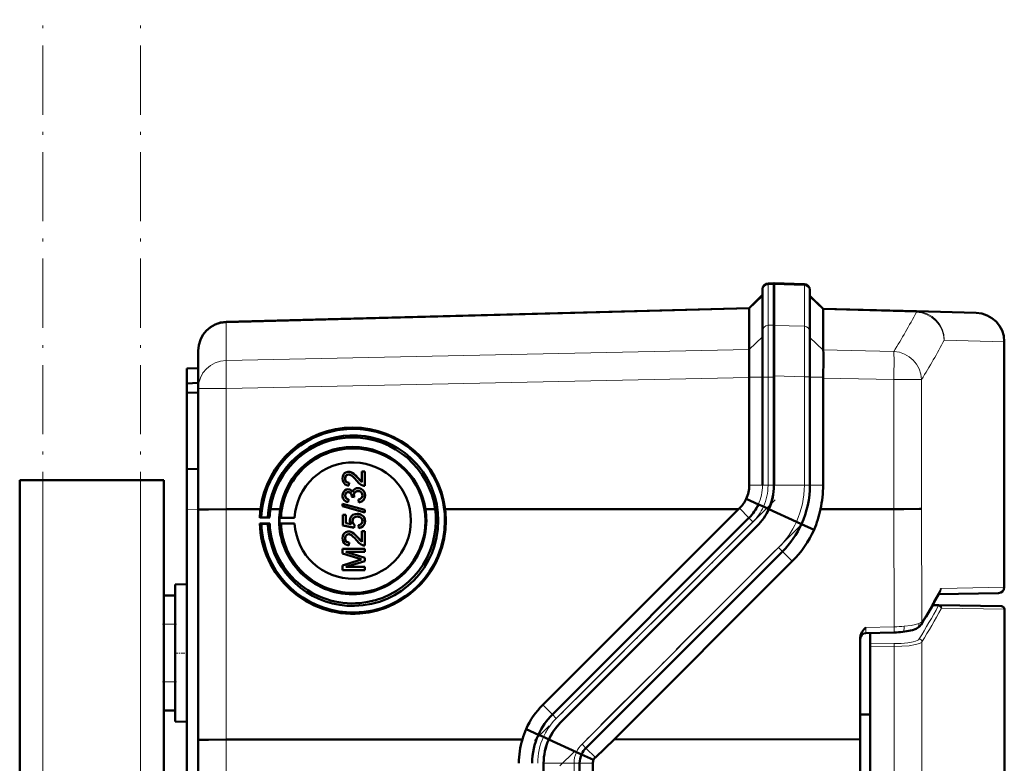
# Model space of a CAD drawing. Extents: x -2065 to 2446, y -1961 to 629.
# Tile 52 of 59: x 597 to 768, y 429 to 558. Entities that reach past the tile are written whole.
import ezdxf

# ---------------------------------------------------------------- set-up
doc = ezdxf.new("R2010")
doc.units = 0
doc.linetypes.add('DASHDOT', pattern=[18.5, 12, -3, 0.5, -3])

msp = doc.modelspace()

# ---------------------------------------------------------------- linework, layer by layer
at = {"color": 7, "linetype": 'DASHDOT', "lineweight": 18}
for p, q in [((600.57, -402.21), (600.57, 557.79)), ((617.57, -402.21), (617.57, 557.79)), ((727.75, 474.39), (685.96, 432.6)), ((732.17, 469.97), (690.38, 428.18))]:
    msp.add_line(p, q, dxfattribs=at)
at = {"color": 7, "lineweight": 50}
for p, q in [((727.57, 512.04), (726.53, 512)), ((727.56, 512.04), (727.56, 511.8)), ((732.85, 511.85), (727.56, 512.04)), ((727.56, 511.8), (727.56, 504.7)), ((727.57, 512.04), (727.57, 511.8)), ((727.57, 511.8), (727.57, 504.74)), ((723.27, 507.68), (725.57, 509.98)), ((725.57, 511), (725.57, 510.79)), ((725.57, 510.79), (725.57, 503.73)), ((733.81, 510.86), (733.81, 510.65)), ((733.81, 510.65), (733.81, 503.58)), ((736.1, 507.57), (733.81, 509.86)), ((632.43, 505.3), (723.27, 507.68)), ((723.27, 507.55), (723.27, 500.51)), ((736.1, 507.57), (752.3, 507.14)), ((736.1, 507.44), (736.1, 500.43)), ((736.1, 507.44), (736.1, 507.44)), ((752.3, 507.14), (762.69, 506.87)), ((727.56, 495.93), (727.56, 504.7)), ((727.57, 504.74), (727.57, 495.73)), ((725.57, 503.73), (725.57, 495.73)), ((733.81, 495.79), (733.81, 503.58)), ((767.56, 459.21), (767.56, 501.87)), ((627.57, 493.75), (627.57, 500.3)), ((723.26, 500.49), (723.25, 500.19)), ((723.26, 500.49), (723.27, 500.51)), ((625.57, 497.22), (627.57, 497.29)), ((625.57, 497.22), (625.57, 494.62)), ((723.24, 497.34), (723.26, 495.73)), ((727.56, 495.93), (727.56, 476.93)), ((625.57, 494.62), (627.57, 494.72)), ((625.57, 494.62), (625.57, 493.02)), ((723.27, 495.64), (723.26, 495.73)), ((723.27, 495.64), (723.27, 476.93)), ((725.57, 495.73), (725.57, 476.93)), ((727.57, 495.73), (727.57, 476.93)), ((733.81, 495.79), (733.81, 476.93)), ((736.1, 495.56), (736.1, 495.73)), ((736.1, 495.56), (736.1, 476.93)), ((625.57, 493.02), (625.57, 479.72)), ((625.57, 493.02), (627.57, 493)), ((627.57, 472.69), (627.57, 493.75)), ((625.57, 479.72), (627.57, 479.79)), ((625.57, 472.72), (625.57, 479.72)), ((653.7, 478.8), (653.71, 478.8)), ((654.09, 479.23), (654.09, 479.23)), ((655.99, 477.46), (655.99, 479.34)), ((655.99, 479.34), (656.48, 479.34)), ((656.48, 479.34), (656.48, 476.83)), ((656.48, 479.34), (656.49, 479.34)), ((656.49, 479.34), (656.49, 476.82)), ((596.57, -46.06), (596.57, 477.79)), ((600.57, 477.79), (596.57, 477.79)), ((617.57, 477.79), (600.57, 477.79)), ((621.57, 477.79), (617.57, 477.79)), ((621.57, 457.79), (621.57, 477.79)), ((653.08, 478.1), (653.09, 478.1)), ((653.77, 477.37), (653.72, 476.87)), ((653.78, 477.37), (653.73, 476.87)), ((653.77, 477.37), (653.78, 477.37)), ((655.28, 478.23), (655.28, 478.22)), ((655.28, 478.22), (655.99, 477.46)), ((653.37, 476.94), (653.38, 476.94)), ((653.63, 475.74), (653.64, 475.74)), ((653.72, 476.87), (653.73, 476.87)), ((653.87, 476.19), (653.88, 476.19)), ((655.32, 475.94), (655.33, 475.93)), ((655.71, 476.37), (655.72, 476.37)), ((656.14, 476.88), (656.15, 476.88)), ((656.48, 476.83), (656.49, 476.82)), ((652.63, 473.73), (656.48, 472.64)), ((652.63, 473.32), (652.63, 473.73)), ((653.08, 475.15), (653.09, 475.15)), ((653.4, 474.07), (653.4, 474.06)), ((653.67, 474.5), (653.62, 474.01)), ((653.62, 474.01), (653.63, 474.01)), ((653.68, 474.5), (653.63, 474.01)), ((653.67, 474.5), (653.68, 474.5)), ((654.21, 474.95), (654.22, 475.02)), ((654.66, 474.89), (654.21, 474.95)), ((654.21, 474.95), (654.22, 474.94)), ((654.67, 474.89), (654.22, 474.94)), ((654.61, 475.21), (654.61, 475.21)), ((654.66, 474.89), (654.67, 474.89)), ((655.45, 473.96), (655.4, 474.46)), ((655.45, 473.96), (655.46, 473.96)), ((656.53, 475.16), (656.54, 475.16)), ((724.85, 473.62), (722.75, 474.57)), ((625.57, 472.72), (625.57, 383.72)), ((627.57, 432.7), (627.57, 472.69)), ((632.43, 472.76), (635.34, 472.76)), ((635.34, 472.77), (635.34, 472.76)), ((638.38, 472.77), (635.34, 472.77)), ((636, 472.76), (638.38, 472.76)), ((636, 472.76), (638.38, 472.76)), ((640.1, 472.77), (641.79, 472.77)), ((640.1, 472.76), (641.79, 472.76)), ((640.1, 472.76), (641.79, 472.76)), ((656.48, 472.23), (652.63, 473.32)), ((652.63, 473.32), (652.64, 473.32)), ((656.49, 472.23), (652.64, 473.32)), ((656.48, 472.64), (656.48, 472.23)), ((656.48, 472.64), (656.49, 472.64)), ((656.48, 472.23), (656.49, 472.23)), ((656.49, 472.64), (656.49, 472.23)), ((667.03, 472.77), (668.73, 472.77)), ((668.73, 472.77), (667.03, 472.77)), ((667.04, 472.76), (668.73, 472.76)), ((668.73, 472.77), (668.73, 472.77)), ((670.44, 472.77), (676.62, 472.77)), ((670.44, 472.77), (684.86, 472.77)), ((670.45, 472.76), (676.62, 472.76)), ((676.62, 472.76), (676.62, 472.77)), ((684.86, 472.77), (721.41, 472.79)), ((687.42, 438.79), (721.41, 472.79)), ((721.41, 472.79), (721.56, 472.93)), ((725.74, 473.22), (724.86, 473.62)), ((726.68, 472.79), (725.74, 473.22)), ((731.46, 470.6), (726.65, 472.79)), ((735.63, 472.79), (748.38, 472.8)), ((638.26, 470.29), (638.54, 470.23)), ((639.98, 470.29), (638.26, 470.29)), ((638.54, 471.33), (638.27, 471.31)), ((638.27, 471.31), (639.98, 471.31)), ((639.65, 471.32), (638.54, 471.33)), ((638.54, 470.23), (639.65, 470.25)), ((639.98, 471.31), (639.65, 471.32)), ((639.65, 470.25), (639.98, 470.29)), ((641.95, 471.32), (641.7, 471.3)), ((641.7, 471.3), (644.32, 471.3)), ((641.7, 470.3), (641.95, 470.24)), ((644.32, 470.3), (641.7, 470.3)), ((644.32, 471.3), (641.95, 471.32)), ((641.95, 470.24), (644.32, 470.3)), ((652.68, 471.79), (653.18, 471.79)), ((652.68, 469.96), (652.68, 471.79)), ((653.18, 471.79), (653.18, 470.36)), ((653.18, 471.79), (653.18, 471.78)), ((653.18, 471.78), (653.18, 470.36)), ((653.18, 470.36), (654.17, 470.17)), ((654.36, 470.72), (654.37, 470.72)), ((655.19, 471.49), (655.2, 471.49)), ((655.66, 471.91), (655.67, 471.91)), ((656.07, 471.69), (656.07, 471.69)), ((656.53, 470.71), (656.54, 470.71)), ((723.22, 471.27), (689.08, 437.13)), ((732.34, 470.2), (731.46, 470.6)), ((654.66, 469.57), (652.68, 469.96)), ((652.68, 469.96), (652.69, 469.96)), ((654.67, 469.56), (652.69, 469.96)), ((654.09, 468.86), (654.09, 468.86)), ((654.71, 470.06), (654.66, 469.57)), ((654.66, 469.57), (654.67, 469.56)), ((654.72, 470.06), (654.67, 469.56)), ((654.71, 470.06), (654.72, 470.06)), ((655.45, 469.52), (655.4, 470.01)), ((655.45, 469.52), (655.46, 469.51)), ((655.99, 467.09), (655.99, 468.97)), ((655.99, 468.97), (656.48, 468.97)), ((656.48, 468.97), (656.48, 466.45)), ((656.48, 468.97), (656.49, 468.97)), ((656.49, 468.97), (656.49, 466.45)), ((724.63, 469.86), (690.49, 435.72)), ((724.64, 469.86), (690.49, 435.72)), ((734.52, 469.21), (732.35, 470.2)), ((653.08, 467.73), (653.09, 467.72)), ((653.7, 468.43), (653.71, 468.43)), ((653.77, 467), (653.72, 466.5)), ((653.78, 466.99), (653.73, 466.5)), ((653.77, 467), (653.78, 466.99)), ((655.28, 467.85), (655.99, 467.09)), ((655.28, 467.85), (655.28, 467.85)), ((652.63, 465.91), (656.48, 465.91)), ((652.63, 465.1), (652.63, 465.91)), ((656.49, 465.37), (653.23, 465.36)), ((653.23, 465.37), (656.48, 464.34)), ((656.48, 465.37), (653.23, 465.37)), ((653.37, 466.57), (653.38, 466.57)), ((653.72, 466.5), (653.73, 466.5)), ((656.14, 466.51), (656.15, 466.5)), ((656.48, 466.45), (656.49, 466.45)), ((656.48, 465.91), (656.48, 465.37)), ((656.48, 465.91), (656.49, 465.91)), ((656.48, 465.37), (656.49, 465.37)), ((656.49, 465.91), (656.49, 465.37)), ((729.05, 465.44), (694.91, 431.3)), ((655.29, 464.25), (652.63, 465.1)), ((652.63, 465.1), (652.64, 465.1)), ((652.63, 463.02), (655.34, 463.89)), ((655.3, 464.25), (652.64, 465.1)), ((656.49, 463.77), (653.23, 462.75)), ((656.48, 463.77), (653.23, 462.75)), ((655.29, 464.25), (655.3, 464.25)), ((656.48, 464.34), (656.48, 463.77)), ((656.48, 464.34), (656.49, 464.34)), ((656.48, 463.77), (656.49, 463.77)), ((656.49, 464.34), (656.49, 463.77)), ((730.74, 463.75), (699.78, 432.79)), ((652.63, 462.21), (652.63, 463.02)), ((656.48, 462.21), (652.63, 462.21)), ((652.63, 462.21), (652.64, 462.2)), ((656.49, 462.2), (652.64, 462.2)), ((653.23, 462.75), (656.48, 462.75)), ((656.48, 462.75), (656.48, 462.21)), ((656.48, 462.75), (656.49, 462.75)), ((656.48, 462.21), (656.49, 462.2)), ((656.49, 462.75), (656.49, 462.2)), ((623.57, 459.68), (625.57, 459.74)), ((623.57, 459.68), (625.57, 459.74)), ((623.57, 435.89), (623.57, 459.68)), ((621.57, 457.79), (623.57, 457.79)), ((621.57, 452.79), (621.57, 457.79)), ((623.57, 452.79), (623.57, 457.79)), ((766.58, 458.21), (756.15, 458.03)), ((755.12, 456.13), (756.22, 456.11)), ((756.22, 456.11), (767.07, 455.92)), ((767.57, 455.42), (767.57, 384.3)), ((621.57, 452.79), (621.57, 442.79)), ((623.57, 452.79), (623.57, 442.79)), ((742.56, 432.81), (742.56, 450.52)), ((743.54, 451.27), (748.45, 451.38)), ((744.28, 451.28), (744.28, 449.49)), ((744.28, 449), (744.28, 449.49)), ((744.28, 449), (744.28, 316.59)), ((621.57, 437.79), (621.57, 442.79)), ((623.57, 437.79), (623.57, 442.79)), ((621.57, 327.79), (621.57, 437.79)), ((621.57, 437.79), (623.57, 437.79)), ((742.56, 437.11), (744.28, 437.12)), ((623.57, 435.89), (625.57, 435.84)), ((686.65, 433.62), (684.51, 434.59)), ((627.57, 332.87), (627.57, 432.7)), ((683.88, 432.79), (632.43, 432.77)), ((687.53, 433.22), (686.65, 433.62)), ((688.47, 432.79), (687.53, 433.22)), ((693.26, 430.6), (688.45, 432.79)), ((699.78, 432.79), (696.54, 429.67)), ((742.56, 432.81), (699.78, 432.79)), ((742.56, 332.77), (742.56, 432.81)), ((694.14, 430.2), (693.26, 430.6)), ((696.23, 429.25), (694.14, 430.2)), ((687.56, 336.93), (687.56, 428.65)), ((693.81, 336.93), (693.81, 428.65)), ((696.1, 428.65), (696.1, 336.93))]:
    msp.add_line(p, q, dxfattribs=at)
at = {"color": 7, "lineweight": 18}
for p, q in [((726.53, 512), (726.53, 511.77)), ((726.53, 511.77), (727.57, 511.8)), ((726.53, 511.77), (726.53, 504.71)), ((732.85, 511.62), (727.56, 511.8)), ((732.85, 511.85), (732.85, 511.62)), ((732.85, 511.62), (732.85, 504.55)), ((723.27, 507.55), (725.57, 509.79)), ((736.1, 507.44), (733.81, 509.67)), ((723.27, 507.55), (632.43, 505.17)), ((752.3, 507.01), (736.1, 507.44)), ((632.43, 505.3), (632.43, 505.17)), ((632.43, 498.62), (632.43, 505.17)), ((727.57, 504.74), (726.53, 504.71)), ((726.53, 504.71), (726.53, 495.73)), ((727.56, 504.7), (732.85, 504.55)), ((723.26, 500.49), (725.57, 502.73)), ((736.1, 500.38), (733.81, 502.62)), ((767.56, 501.87), (757.14, 502.14)), ((632.43, 498.62), (723.27, 500.51)), ((736.1, 500.43), (748.38, 500.17)), ((732.85, 495.79), (727.56, 495.93)), ((723.27, 495.64), (632.43, 493.75)), ((723.26, 495.73), (725.57, 495.73)), ((725.57, 495.73), (726.53, 495.73)), ((726.53, 495.73), (726.53, 476.93)), ((726.53, 495.73), (727.57, 495.73)), ((732.85, 495.79), (732.85, 476.93)), ((732.85, 495.79), (733.81, 495.79)), ((736.1, 495.73), (733.81, 495.73)), ((748.38, 495.3), (736.1, 495.56)), ((748.38, 472.8), (748.38, 495.3)), ((753.2, 495.3), (748.38, 495.3)), ((753.2, 495.3), (753.2, 472.86)), ((632.43, 493.75), (627.57, 493.75)), ((632.43, 472.76), (632.43, 493.75)), ((600.57, -46.06), (600.57, 477.79)), ((617.57, 6.93), (617.57, 477.79)), ((725.57, 476.93), (723.27, 476.93)), ((725.57, 476.93), (726.53, 476.93)), ((726.53, 476.93), (727.57, 476.93)), ((732.85, 476.93), (727.56, 476.93)), ((732.85, 476.93), (733.81, 476.93)), ((736.1, 476.93), (733.81, 476.93)), ((627.57, 472.79), (625.57, 472.72)), ((632.43, 432.77), (632.43, 472.76)), ((723.22, 471.27), (721.56, 472.93)), ((724.85, 473.62), (724.85, 473.62)), ((748.45, 452.36), (748.38, 472.8)), ((753.2, 472.86), (753.27, 453.24)), ((723.9, 470.59), (689.76, 436.45)), ((723.22, 471.27), (723.9, 470.59)), ((732.35, 470.2), (732.34, 470.2)), ((728.37, 466.12), (694.23, 431.98)), ((728.37, 466.12), (729.05, 465.44)), ((730.74, 463.75), (729.05, 465.44)), ((756.63, 459.02), (767.56, 459.21)), ((756.09, 455.99), (755.05, 456)), ((767.57, 455.42), (756.71, 455.61)), ((621.57, 452.79), (623.57, 452.79)), ((743.54, 452.24), (748.45, 452.36)), ((753.27, 449.76), (753.27, 315.83)), ((744.28, 449.49), (748.41, 449.43)), ((748.41, 448.94), (744.28, 449)), ((748.41, 316.65), (748.41, 448.94)), ((621.57, 442.79), (623.57, 442.79)), ((689.08, 437.13), (687.42, 438.79)), ((689.08, 437.13), (689.76, 436.45)), ((632.43, 332.81), (632.43, 432.77)), ((686.65, 433.62), (686.65, 433.62)), ((694.23, 431.98), (694.91, 431.3)), ((696.54, 429.67), (694.91, 431.3)), ((694.14, 430.2), (694.14, 430.2)), ((692.85, 428.65), (687.56, 428.65)), ((692.85, 336.93), (692.85, 428.65)), ((692.85, 428.65), (693.81, 428.65)), ((696.1, 428.65), (693.81, 428.65))]:
    msp.add_line(p, q, dxfattribs=at)
at = {"color": 7, "linetype": 'DASHDOT', "lineweight": 18, "ltscale": 0.060001}
for p, q in [((621.37, 452.79), (623.77, 452.79)), ((623.37, 447.79), (625.77, 447.79)), ((621.37, 442.79), (623.77, 442.79))]:
    msp.add_line(p, q, dxfattribs=at)
at = {"color": 7, "lineweight": 18}
for points in [[(732.85, 504.55), (732.86, 501.43), (732.85, 495.79)], [(752.74, 452.92), (753.08, 453.08), (753.27, 453.24)], [(743.54, 452.24), (743.53, 451.37), (743.53, 451.28), (743.54, 451.27), (743.54, 451.27), (743.54, 451.27)], [(750.17, 452.45), (751.4, 452.6), (752.16, 452.75), (752.74, 452.92)], [(748.41, 449.43), (749.63, 449.45), (750.8, 449.56), (751.76, 449.74), (752.14, 449.85), (752.44, 449.98), (752.66, 450.11), (752.78, 450.25)], [(753.27, 449.76), (753.16, 449.64), (752.98, 449.53), (752.62, 449.39), (752.16, 449.26), (751.04, 449.07), (749.75, 448.97), (748.41, 448.94)], [(689.76, 436.45), (689.23, 435.88), (688.74, 435.27), (688.3, 434.63), (687.89, 433.94), (687.53, 433.22)]]:
    msp.add_lwpolyline(points, dxfattribs=at)
at = {"color": 7, "lineweight": 50}
for points in [[(736.1, 495.73), (736.17, 498.72), (736.14, 499.93), (736.1, 500.38)], [(669.26, 470.79), (669.19, 472.2), (668.99, 473.59), (668.7, 474.8), (668.32, 475.99), (667.95, 476.87), (667.39, 477.99), (666.65, 479.18), (665.92, 480.16), (665.38, 480.78), (664.44, 481.72), (663.44, 482.55), (662.26, 483.37), (661.32, 483.91), (660.16, 484.45), (658.84, 484.93), (657.48, 485.28), (656.57, 485.45), (655.24, 485.58), (653.9, 485.59), (652.81, 485.51), (651.51, 485.3), (650.57, 485.08), (649.66, 484.8), (649.06, 484.58), (648.41, 484.31), (647.27, 483.74), (646.79, 483.46), (645.58, 482.64), (644.46, 481.71), (643.56, 480.82), (642.74, 479.84), (642.19, 479.09), (641.47, 477.9), (640.85, 476.65), (640.4, 475.47), (640.06, 474.27), (639.82, 473.03), (639.71, 472.17), (639.65, 471.32)], [(652.63, 478.11), (652.67, 478.46), (652.8, 478.8), (652.97, 479.01), (653.19, 479.17), (653.53, 479.28), (653.7, 479.29)], [(653.7, 478.8), (653.49, 478.77), (653.31, 478.66), (653.18, 478.5), (653.1, 478.3), (653.08, 478.1)], [(654.09, 479.23), (654.33, 479.12), (654.59, 478.94), (655, 478.55), (655.28, 478.22)], [(654.09, 479.23), (654.37, 479.1), (654.74, 478.81), (655.07, 478.46), (655.28, 478.23)], [(653.37, 476.94), (653.11, 477.07), (652.89, 477.27), (652.74, 477.53), (652.67, 477.74), (652.63, 478.11)], [(653.08, 478.1), (653.14, 477.75), (653.23, 477.6), (653.36, 477.48), (653.52, 477.41)], [(653.71, 478.8), (653.5, 478.77), (653.36, 478.69), (653.22, 478.55), (653.14, 478.4), (653.09, 478.1)], [(653.09, 478.1), (653.11, 477.87), (653.17, 477.7), (653.34, 477.5), (653.53, 477.4)], [(655.04, 477.77), (654.75, 478.11), (654.43, 478.43), (654.2, 478.63), (653.93, 478.76)], [(656.14, 476.88), (655.88, 476.99), (655.53, 477.24), (655.04, 477.77)], [(655.28, 478.23), (655.68, 477.74), (655.99, 477.46)], [(652.63, 475.14), (652.67, 475.46), (652.8, 475.76), (653.01, 476.01), (653.3, 476.18), (653.61, 476.23)], [(653.63, 475.74), (653.45, 475.71), (653.29, 475.63), (653.13, 475.41), (653.08, 475.15)], [(653.64, 475.74), (653.46, 475.71), (653.25, 475.58), (653.12, 475.36), (653.09, 475.15)], [(654.22, 475.02), (654.19, 475.27), (654.13, 475.43), (654.03, 475.57), (653.83, 475.71)], [(653.87, 476.19), (654.03, 476.12), (654.17, 476.01), (654.38, 475.71)], [(653.88, 476.19), (654.16, 476.02), (654.29, 475.88), (654.38, 475.72)], [(654.38, 475.71), (654.46, 475.95), (654.62, 476.16), (654.83, 476.32), (655.07, 476.41), (655.33, 476.43)], [(655.32, 475.94), (655.1, 475.91), (654.89, 475.8), (654.81, 475.73), (654.67, 475.54), (654.61, 475.32), (654.61, 475.21)], [(655.33, 475.93), (655.1, 475.9), (654.93, 475.82), (654.73, 475.63), (654.62, 475.35), (654.61, 475.21)], [(656.09, 475.18), (656.07, 475.36), (656.01, 475.54), (655.9, 475.69), (655.68, 475.86), (655.6, 475.89)], [(655.71, 476.37), (655.93, 476.27), (656.12, 476.13), (656.32, 475.9), (656.43, 475.69), (656.5, 475.47), (656.53, 475.16)], [(655.72, 476.37), (655.95, 476.26), (656.16, 476.1), (656.32, 475.91), (656.49, 475.55), (656.54, 475.16)], [(653.4, 474.07), (653.14, 474.18), (652.92, 474.36), (652.79, 474.53), (652.7, 474.72), (652.64, 475), (652.63, 475.14)], [(653.08, 475.15), (653.12, 474.91), (653.19, 474.77), (653.3, 474.65), (653.52, 474.54)], [(653.09, 475.15), (653.11, 474.96), (653.18, 474.79), (653.31, 474.65), (653.53, 474.54)], [(655.4, 474.46), (655.61, 474.51), (655.81, 474.61), (656.03, 474.86), (656.09, 475.18)], [(656.53, 475.16), (656.49, 474.81), (656.34, 474.48), (656.1, 474.21), (655.95, 474.11), (655.62, 473.99), (655.45, 473.96)], [(656.54, 475.16), (656.5, 474.81), (656.41, 474.58), (656.27, 474.37), (656, 474.13), (655.66, 473.99), (655.46, 473.96)], [(627.57, 472.69), (627.57, 472.69), (627.57, 472.69), (627.57, 472.69), (627.64, 472.7), (628.2, 472.72), (629.36, 472.74), (632.43, 472.76)], [(653.92, 470.85), (653.98, 471.23), (654.17, 471.55), (654.45, 471.8), (654.8, 471.94), (655.16, 471.99)], [(750.09, 472.8), (752.84, 472.84), (753.2, 472.86)], [(654.17, 470.17), (654.02, 470.42), (653.93, 470.71), (653.92, 470.85)], [(655.19, 471.49), (654.94, 471.47), (654.81, 471.43), (654.59, 471.3), (654.5, 471.2), (654.39, 470.97), (654.36, 470.72)], [(654.36, 470.72), (654.41, 470.41), (654.53, 470.21), (654.71, 470.06)], [(655.2, 471.49), (654.95, 471.46), (654.68, 471.36), (654.48, 471.16), (654.4, 470.97), (654.37, 470.72)], [(654.37, 470.72), (654.38, 470.56), (654.49, 470.27), (654.72, 470.06)], [(655.4, 470.01), (655.61, 470.06), (655.81, 470.15), (655.9, 470.22), (656.06, 470.5), (656.09, 470.72)], [(656.53, 470.71), (656.52, 470.53), (656.43, 470.19), (656.35, 470.03), (656.11, 469.76), (655.79, 469.59), (655.45, 469.52)], [(656.54, 470.71), (656.5, 470.36), (656.35, 470.01), (656.08, 469.73), (655.85, 469.61), (655.46, 469.51)], [(656.09, 470.72), (656.04, 471), (655.96, 471.17), (655.82, 471.3), (655.57, 471.44)], [(656.07, 471.69), (656.24, 471.54), (656.38, 471.36), (656.47, 471.15), (656.53, 470.93), (656.54, 470.71)], [(656.07, 471.69), (656.31, 471.45), (656.42, 471.26), (656.5, 471.05), (656.53, 470.71)], [(652.63, 467.74), (652.67, 468.09), (652.8, 468.43), (652.97, 468.64), (653.19, 468.8), (653.53, 468.91), (653.7, 468.92)], [(654.09, 468.86), (654.33, 468.75), (654.59, 468.57), (655, 468.17), (655.28, 467.85)], [(654.09, 468.86), (654.37, 468.72), (654.74, 468.43), (655.07, 468.09), (655.28, 467.85)], [(653.37, 466.57), (653.11, 466.7), (652.89, 466.9), (652.74, 467.16), (652.67, 467.37), (652.63, 467.74)], [(653.7, 468.43), (653.49, 468.39), (653.31, 468.29), (653.18, 468.13), (653.1, 467.93), (653.08, 467.73)], [(653.08, 467.73), (653.14, 467.38), (653.23, 467.23), (653.36, 467.11), (653.52, 467.03)], [(653.71, 468.43), (653.5, 468.39), (653.36, 468.31), (653.22, 468.18), (653.14, 468.03), (653.09, 467.72)], [(653.09, 467.72), (653.11, 467.5), (653.17, 467.33), (653.34, 467.13), (653.53, 467.03)], [(655.04, 467.39), (654.75, 467.74), (654.43, 468.06), (654.2, 468.25), (653.93, 468.39)], [(656.14, 466.51), (655.88, 466.62), (655.53, 466.87), (655.04, 467.39)], [(655.28, 467.85), (655.68, 467.37), (655.99, 467.09)], [(742.56, 450.52), (742.59, 450.83), (742.69, 451.13), (742.83, 451.41), (743.18, 451.87), (743.54, 452.24)], [(752.27, 452.02), (751.6, 451.78), (750.63, 451.57), (749.92, 451.48)], [(753.14, 452.73), (752.86, 452.39), (752.46, 452.11), (752.27, 452.02)], [(690.49, 435.72), (690.01, 435.2), (689.57, 434.65), (689.17, 434.07), (688.8, 433.44), (688.47, 432.79)], [(627.57, 432.7), (627.57, 432.71), (627.57, 432.71), (627.57, 432.71), (627.64, 432.71), (628.2, 432.74), (629.36, 432.75), (632.43, 432.77)]]:
    msp.add_lwpolyline(points, dxfattribs=at)
for centre, radius, start, end in [((726.57, 511), 1, 92, 180), ((732.81, 510.86), 1, 0, 88), ((762.56, 501.87), 5, 0, 88.5), ((632.57, 500.3), 5, 91.5, 180), ((654.41, 470.82), 16.15, 6.9564, 173.0436), ((654.48, 470.79), 15.94, 359.9991, 133.5258), ((654.41, 470.77), 14.45, 7.965, 172.0349), ((654.48, 470.77), 15.96, 133.5177, 178.0139), ((654.41, 470.81), 12.77, 8.8275, 171.1724), ((654.49, 470.78), 12.55, 77.6984, 177.5213), ((654.48, 470.78), 12.54, 0.013, 77.6766), ((653.7, 478.07), 1.22, 71.416, 89.9785), ((653.7, 478.09), 0.712, 71.1045, 89.7698), ((653.76, 478.17), 0.804, 252.5173, 270.6985), ((653.71, 478.09), 0.709, 71.4625, 89.7956), ((653.85, 478.4), 1.53, 252.0665, 265.2731), ((653.85, 478.4), 1.53, 252.0738, 265.2685), ((653.62, 475.42), 0.815, 72.179, 90.3814), ((653.64, 475.11), 0.625, 72.329, 90.8793), ((653.65, 475.1), 0.634, 73.0345, 90.7871), ((655.33, 475.08), 0.86, 71.8999, 90.5102), ((655.34, 475.25), 1.19, 71.6978, 90.7047), ((655.34, 475.07), 0.859, 72.0728, 90.5088), ((656.46, 477.8), 0.972, 251.216, 271.7364), ((656.46, 477.8), 0.973, 251.2257, 271.7309), ((717.58, 476.93), 5.69, 335.4939, 0.0252), ((717.68, 476.93), 9.88, 335.2248, 0.0026), ((717.44, 476.93), 10.12, 335.8313, 359.9948), ((717.62, 476.93), 16.19, 335.437, 0.0015), ((717.56, 476.93), 18.54, 347.0991, 0.0004), ((653.93, 475.73), 1.75, 252.2239, 259.8155), ((653.95, 475.77), 1.79, 252.3357, 259.7452), ((653.82, 475.49), 0.998, 252.3354, 261.3286), ((655.85, 475.25), 1.24, 181.999, 197.0346), ((655.85, 475.26), 1.24, 182.0274, 197.0138), ((717.56, 477.09), 5.78, 313.9422, 334.1191), ((654.42, 470.76), 16.17, 172.9148, 178.0694), ((654.42, 470.86), 14.45, 172.4425, 178.2107), ((654.42, 470.77), 12.79, 171.0625, 179.8847), ((655.18, 470.44), 1.55, 71.9099, 90.5756), ((654.4, 470.79), 12.79, 0.0635, 8.8594), ((654.41, 470.88), 14.45, 359.7065, 7.4796), ((654.4, 470.78), 16.17, 0.0626, 7.0057), ((717.5, 476.99), 8.09, 315.0122, 335.3255), ((717.69, 476.81), 9.82, 314.9833, 335.8458), ((717.43, 477.06), 10.18, 315.022, 335.211), ((717.59, 476.42), 18.4, 336.9429, 348.6327), ((747.64, 824.64), 351.85, 270.1202, 270.3992), ((654.4, 470.76), 16.14, 181.6629, 274.3889), ((654.45, 470.78), 14.8, 182.0365, 193.1576), ((654.4, 470.85), 14.43, 182.2328, 274.9104), ((654.4, 470.77), 12.77, 179.8723, 270.0038), ((654.4, 470.79), 12.79, 270.0139, 0.0575), ((654.45, 470.79), 14.81, 270.9979, 359.999), ((654.47, 470.78), 15.95, 270.964, 0.0057), ((654.48, 470.78), 12.55, 271.1756, 0.0047), ((655.21, 470.29), 1.21, 72.5659, 90.8378), ((655.22, 470.28), 1.21, 72.864, 90.8167), ((654.4, 470.79), 16.17, 274.3928, 0.0565), ((654.4, 470.88), 14.45, 274.9142, 359.688), ((655.24, 470.63), 1.35, 51.9924, 71.6896), ((655.24, 470.62), 1.35, 51.999, 71.6506), ((654.49, 470.77), 12.55, 182.4194, 193.5066), ((653.7, 467.7), 1.22, 71.416, 89.9785), ((717.62, 476.87), 16.16, 314.9955, 335.6224), ((717.54, 476.94), 18.66, 315.0077, 335.5133), ((654.47, 470.77), 15.94, 193.0735, 270.9484), ((654.45, 470.78), 14.8, 193.1459, 270.9829), ((654.48, 470.77), 12.54, 193.4987, 271.1604), ((653.76, 467.8), 0.804, 252.5173, 270.6985), ((653.7, 467.72), 0.712, 71.1045, 89.7698), ((653.71, 467.72), 0.709, 71.4625, 89.7956), ((653.85, 468.03), 1.53, 252.0665, 265.2731), ((653.85, 468.03), 1.53, 252.0738, 265.2685), ((656.46, 467.43), 0.972, 251.216, 271.7364), ((656.46, 467.42), 0.973, 251.2257, 271.7309), ((663.9, 490.99), 28.1, 252.1564, 253.4621), ((664.1, 491.61), 28.74, 252.1717, 253.448), ((665.01, 433.44), 31.94, 106.5752, 107.6363), ((650.21, 514.8), 120.2, 328.9047, 332.0096), ((766.56, 459.21), 1, 270.9993, 360), ((652.68, 513.45), 117.38, 330.7734, 331.828), ((767.07, 455.42), 0.5, 0.0001, 89.0014), ((748.07, 468.57), 17.2, 271.2704, 276.1564), ((743.56, 450.27), 1, 91.3563, 180.0007), ((697.57, 428.64), 14.36, 134.9989, 155.5165), ((697.5, 428.71), 11.91, 135.0034, 155.6664), ((697.54, 429.04), 14.16, 156.9444, 164.6731), ((697.68, 428.53), 10.17, 134.9943, 155.212), ((697.57, 428.65), 14.3, 163.1695, 179.9984), ((697.5, 428.65), 11.93, 155.3876, 180.0088), ((697.69, 428.64), 10.13, 155.8478, 179.9837), ((697.43, 428.65), 9.87, 155.2023, 180.0177), ((697.62, 428.59), 3.83, 134.9848, 155.1319), ((697.63, 428.65), 3.82, 155.9472, 179.9755), ((697.55, 428.65), 1.45, 155.3414, 180.0673), ((697.55, 428.61), 1.47, 133.9021, 154.2563)]:
    msp.add_arc(centre, radius, start, end, dxfattribs=at)
at = {"color": 7, "lineweight": 18}
for centre, radius, start, end in [((653.95, 558.88), 111.19, 328.1267, 332.1928), ((658.95, 554.11), 111.09, 328.0386, 332.1118), ((717.47, 476.93), 8.09, 335.8141, 359.9961), ((717.45, 476.93), 9.08, 335.8634, 359.9942), ((717.67, 476.93), 15.17, 335.3378, 0.0024), ((717.65, 476.93), 16.16, 335.393, 0.002), ((717.47, 477.03), 8.14, 315.0199, 335.2289), ((717.43, 477.06), 9.15, 315.0245, 335.1774), ((717.68, 476.81), 15.12, 314.9894, 335.7267), ((717.65, 476.84), 16.12, 314.9927, 335.6686), ((651.23, 514.82), 119.18, 328.8885, 331.9943), ((755.62, 459.02), 1, 310.857, 0.0707), ((755.52, 458.83), 0.942, 332.0923, 1.7093), ((656.04, 509.9), 113.66, 328.3428, 331.683), ((656.54, 509.42), 113.65, 328.334, 331.6749), ((756.07, 455.48), 0.509, 2.4645, 87.7315), ((756.21, 455.61), 0.498, 359.7444, 88.7602), ((752.33, 453.21), 0.94, 329.0127, 1.9615), ((748, 476.98), 24.62, 271.0677, 275.0699), ((752.76, 449.74), 0.511, 2.6449, 87.3992), ((697.48, 428.74), 11.87, 135.0063, 155.7303), ((697.46, 428.65), 11.9, 155.3223, 180.012), ((697.44, 428.65), 10.91, 155.2364, 180.0152), ((697.67, 428.53), 4.87, 134.9795, 154.9053), ((697.64, 428.56), 3.87, 134.9802, 154.9373), ((697.69, 428.64), 4.85, 156.1854, 179.957), ((697.66, 428.64), 3.85, 156.1536, 179.9582)]:
    msp.add_arc(centre, radius, start, end, dxfattribs=at)
for centre, major_axis, ratio, start_param, end_param in [((726.57, 510.79), (-1, 0), 0.97437, 4.747296, 6.283185), ((732.81, 510.65), (-1, 0), 0.97437, 3.141593, 4.677482), ((752.17, 502.14), (-0.13, -5), 0.992889, 1.59679, 3.141593), ((752.17, 502.14), (0.13, 5), 0.002982, 6.056371, 6.280047), ((752.17, 502.14), (4.42, -2.33), 0.968463, 0.497949, 2.015969), ((632.57, 500.3), (5, 0), 0.97437, 1.596976, 3.141593), ((726.57, 503.73), (-1, 0), 0.97437, 4.747296, 6.283185), ((732.81, 503.58), (1, 0), 0.97437, 0, 1.53589), ((748.25, 495.3), (0.1, 5), 0.026171, 4.712934, 6.056293), ((748.25, 495.3), (4.25, -2.64), 0.966087, 0.571165, 2.084618), ((632.57, 493.75), (5, 0), 0.97437, 1.596976, 3.141593), ((632.57, 493.75), (-0.1, 5), 0.026171, 0.226893, 1.570251), ((756.69, 443.79), (0.07, -15.23), 0.077407, 3.142573, 3.284814), ((756.2, 451.07), (-0.02, -5.04), 0.109518, 3.140139, 3.36604), ((756.77, 444.09), (0.06, -11.53), 0.076768, 3.139791, 3.281396), ((748.43, 452.38), (0.024, -1), 0.025555, 0.000082, 1.544), ((749.81, 452.47), (0.109, -0.994), 0.366722, 6.283183, 7.790699), ((751.85, 452.93), (0.411, -0.912), 0.863083, 6.282927, 7.473776), ((748.4, 448.94), (-0.007, -0.5), 0.017451, 1.571039, 2.9147)]:
    msp.add_ellipse(centre, major_axis=major_axis, ratio=ratio, start_param=start_param, end_param=end_param, dxfattribs=at)
at = {"color": 7, "lineweight": 50}
for centre, major_axis, ratio, start_param, end_param in [((723.4, 502.68), (-0.13, 5), 0.002982, 0.002566, 0.226815), ((735.97, 502.57), (0.13, 5), 0.002982, 6.061466, 6.27809), ((723.4, 495.64), (0.1, -5), 0.026171, 3.569847, 4.039686), ((735.97, 495.56), (0.1, 5), 0.026171, 6.020704, 6.056293), ((723.4, 495.64), (0.1, -5), 0.026171, 4.039686, 4.366294), ((654.41, 470.8), (-3.2, -9.59), 0.999619, 1.892589, 4.984473), ((654.41, 470.8), (5.11, 15.33), 0.999619, 1.769783, 1.770866), ((654.41, 470.8), (-4.57, -13.71), 0.999619, 4.896843, 4.898057), ((654.41, 470.8), (4.04, 12.12), 0.999619, 1.737126, 1.738502), ((654.41, 470.8), (-4.04, -12.12), 0.999619, 2.046218, 2.04711), ((654.41, 470.8), (4.04, 12.12), 0.999619, 5.188702, 5.189186), ((654.41, 470.8), (-4.57, -13.71), 0.999619, 2.028257, 2.029083), ((654.41, 470.8), (5.11, 15.33), 0.999619, 5.155447, 5.15653), ((654.43, 470.79), (4.03, 12.08), 0.999619, 1.852679, 1.931219), ((654.41, 470.8), (-3.2, -9.59), 0.999619, 5.083433, 8.175545), ((654.48, 470.78), (3.97, 11.9), 0.999619, 5.03437, 5.034599), ((654.44, 470.79), (4.69, 14.07), 0.999619, 5.033887, 5.034181), ((654.47, 470.78), (5.04, 15.13), 0.999619, 5.034181, 5.034455), ((654.47, 470.78), (5.04, 15.13), 0.999619, 1.926831, 2.120926)]:
    msp.add_ellipse(centre, major_axis=major_axis, ratio=ratio, start_param=start_param, end_param=end_param, dxfattribs=at)

doc.saveas('drawing.dxf')
